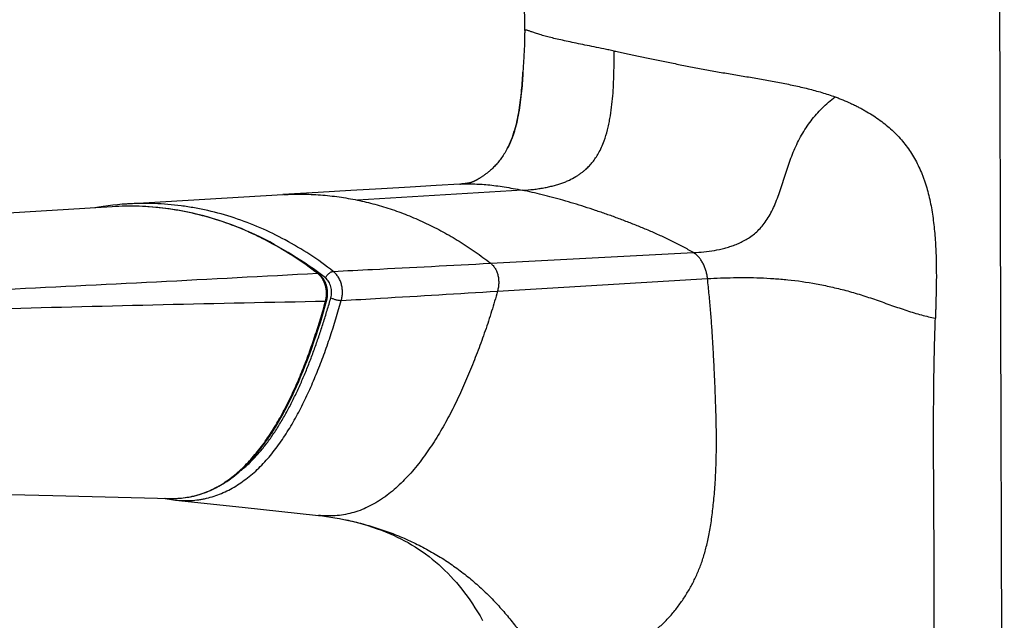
# Model space of a CAD drawing. Header units: millimetres. Extents: x 1 to 611, y -14 to 521.
# Tile 6 of 39: x 86 to 188, y 86 to 148. Entities that reach past the tile are written whole.
import ezdxf

# ---------------------------------------------------------------- set-up
doc = ezdxf.new("R2010")
doc.units = ezdxf.units.MM
doc.header["$LTSCALE"] = 23.1
doc.layers.get('0').update_dxf_attribs({"linetype": 'CONTINUOUS'})

msp = doc.modelspace()

# ---------------------------------------------------------------- linework, layer by layer
at = {"color": 7, "linetype": 'CONTINUOUS'}
for p, q in [((138.32, 147.01), (138.29, 156.15)), ((187.78, 4.66), (187.29, 156.31)), ((138.31, 146.31), (138.3, 146.12)), ((138.31, 146.5), (138.31, 146.31)), ((138.28, 145.38), (138.27, 145.18)), ((138.29, 145.75), (138.28, 145.57)), ((138.28, 145.57), (138.28, 145.38)), ((138.3, 145.94), (138.29, 145.75)), ((138.3, 146.12), (138.3, 145.94)), ((138.24, 144.52), (138.22, 144.16)), ((138.25, 144.86), (138.24, 144.52)), ((138.27, 145.18), (138.25, 144.86)), ((138.17, 143.37), (138.16, 143.08)), ((138.19, 143.64), (138.17, 143.37)), ((138.2, 143.91), (138.19, 143.64)), ((138.22, 144.16), (138.2, 143.91)), ((131.62, 131.19), (131.7, 131.19)), ((113.37, 130.09), (97.29, 129.13)), ((97.35, 129.14), (97.34, 129.14)), ((95.78, 128.85), (64.64, 126.95)), ((101.17, 98.79), (101.25, 98.77)), ((102.11, 98.62), (102.32, 98.6)), ((102.31, 98.6), (109.19, 97.86)), ((109.19, 97.86), (117.05, 97.02)), ((119.67, 96.61), (119.67, 96.61))]:
    msp.add_line(p, q, dxfattribs=at)
at = {"color": 9, "linetype": 'CONTINUOUS'}
for p, q in [((138.09, 130.55), (121.07, 129.54)), ((134.81, 123.02), (155.72, 124.12)), ((135.51, 120.14), (157.17, 121.44))]:
    msp.add_line(p, q, dxfattribs=at)
at = {"color": 7, "linetype": 'CONTINUOUS'}
for points in [[(138.32, 147.01), (138.32, 146.92), (138.32, 146.81), (138.31, 146.7), (138.31, 146.6), (138.31, 146.5)], [(138.16, 143.08), (138.14, 142.79), (138.12, 142.57), (138.11, 142.34), (138.09, 142.1), (138.08, 141.85), (138.06, 141.6), (138.04, 141.33), (138.01, 141.06), (137.99, 140.79), (137.96, 140.5), (137.93, 140.21), (137.9, 139.92), (137.86, 139.63), (137.82, 139.34), (137.78, 139.06), (137.74, 138.78), (137.69, 138.51), (137.64, 138.26), (137.59, 138), (137.54, 137.76), (137.49, 137.53), (137.43, 137.3), (137.37, 137.07), (137.31, 136.85), (137.25, 136.64), (137.18, 136.44), (137.11, 136.24), (137.05, 136.05), (136.98, 135.87), (136.91, 135.7), (136.84, 135.53), (136.77, 135.37), (136.7, 135.21), (136.63, 135.06), (136.55, 134.92), (136.52, 134.86)], [(136.52, 134.86), (136.49, 134.79), (136.41, 134.65), (136.33, 134.52), (136.26, 134.39), (136.18, 134.26), (136.1, 134.14), (136.02, 134.02), (135.94, 133.91), (135.86, 133.79), (135.78, 133.69), (135.7, 133.58), (135.61, 133.47), (135.53, 133.37), (135.44, 133.27), (135.36, 133.18), (135.27, 133.09), (135.19, 133), (135.11, 132.92), (135.03, 132.84), (134.95, 132.77), (134.88, 132.7), (134.8, 132.63), (134.73, 132.56), (134.66, 132.5), (134.58, 132.44), (134.51, 132.39), (134.45, 132.33), (134.38, 132.28), (134.31, 132.23), (134.25, 132.18), (134.18, 132.13), (134.12, 132.09), (134.06, 132.05), (134, 132), (133.94, 131.97), (133.89, 131.93), (133.84, 131.9), (133.78, 131.86), (133.74, 131.83), (133.69, 131.8), (133.65, 131.78), (133.6, 131.75), (133.56, 131.73), (133.52, 131.7), (133.48, 131.68), (133.44, 131.66), (133.41, 131.64), (133.37, 131.62), (133.33, 131.6), (133.3, 131.58), (133.26, 131.56), (133.23, 131.54), (133.2, 131.53), (133.16, 131.51), (133.13, 131.49), (133.1, 131.48), (133.07, 131.47), (133.04, 131.45), (133.02, 131.44), (132.99, 131.43), (132.97, 131.42), (132.95, 131.41), (132.93, 131.4), (132.91, 131.39), (132.9, 131.38), (132.88, 131.38), (132.87, 131.37), (132.86, 131.37), (132.85, 131.36), (132.84, 131.36), (132.83, 131.36), (132.83, 131.36), (132.83, 131.36), (132.82, 131.35), (132.82, 131.35), (132.82, 131.35), (132.81, 131.35), (132.81, 131.35), (132.81, 131.35), (132.81, 131.35), (132.8, 131.35), (132.8, 131.35), (132.8, 131.34), (132.79, 131.34), (132.78, 131.34), (132.78, 131.34), (132.77, 131.34), (132.76, 131.34), (132.76, 131.33), (132.75, 131.33), (132.74, 131.33), (132.74, 131.33), (132.73, 131.33), (132.72, 131.32), (132.71, 131.32), (132.7, 131.32), (132.69, 131.32), (132.67, 131.31), (132.66, 131.31), (132.64, 131.31), (132.63, 131.3), (132.61, 131.3), (132.58, 131.29), (132.56, 131.29), (132.53, 131.28), (132.51, 131.28), (132.48, 131.28), (132.45, 131.27), (132.42, 131.27), (132.39, 131.26), (132.35, 131.26), (132.32, 131.25), (132.28, 131.25), (132.24, 131.24), (132.19, 131.24), (132.15, 131.23), (132.1, 131.22), (132.05, 131.22), (132, 131.21), (131.94, 131.21), (131.88, 131.2), (131.82, 131.2), (131.76, 131.19), (131.7, 131.19)], [(131.62, 131.19), (129.18, 131.04), (126.49, 130.87), (123.56, 130.7), (120.4, 130.51), (117.02, 130.31), (113.37, 130.1)], [(97.29, 129.13), (96.81, 129.1), (96.32, 129.06), (95.83, 129.01), (95.35, 128.95), (94.86, 128.88), (94.38, 128.81), (93.99, 128.74)], [(117.08, 121.93), (116.64, 122.26), (116.2, 122.59), (115.75, 122.92), (115.29, 123.23), (114.83, 123.54), (114.37, 123.84), (113.91, 124.13), (113.44, 124.42), (112.97, 124.69), (112.49, 124.96), (112.02, 125.22), (111.54, 125.47), (111.06, 125.71), (110.57, 125.94), (110.09, 126.17), (109.6, 126.38), (109.1, 126.59), (108.61, 126.79), (108.11, 126.98), (107.61, 127.16), (107.11, 127.33), (106.61, 127.5), (106.11, 127.65), (105.6, 127.8), (105.09, 127.94), (104.59, 128.06), (104.08, 128.18), (103.57, 128.29), (103.05, 128.39), (102.54, 128.49), (102.03, 128.57), (101.51, 128.64), (101, 128.71), (100.48, 128.76), (99.96, 128.81), (99.45, 128.85), (98.93, 128.88), (98.41, 128.9), (97.89, 128.91), (97.38, 128.91), (96.86, 128.9), (96.34, 128.88), (95.78, 128.85)], [(117.89, 119.13), (117.9, 119.18), (117.92, 119.25), (117.94, 119.32), (117.95, 119.39), (117.96, 119.46), (117.97, 119.54), (117.98, 119.61), (117.99, 119.68), (117.99, 119.76), (117.99, 119.83), (117.99, 119.9), (117.99, 119.97), (117.99, 120.05), (117.99, 120.12), (117.98, 120.19), (117.97, 120.27), (117.96, 120.34), (117.95, 120.41), (117.94, 120.48), (117.92, 120.55), (117.9, 120.62), (117.88, 120.69), (117.86, 120.76), (117.84, 120.83), (117.82, 120.9), (117.79, 120.96), (117.76, 121.03), (117.73, 121.09), (117.7, 121.16), (117.67, 121.22), (117.63, 121.28), (117.6, 121.34), (117.56, 121.4), (117.52, 121.46), (117.48, 121.51), (117.44, 121.57), (117.4, 121.62), (117.36, 121.67), (117.31, 121.72), (117.26, 121.77), (117.22, 121.81), (117.17, 121.85), (117.12, 121.9), (117.08, 121.93)], [(101.77, 98.77), (101.96, 98.77), (102.19, 98.77), (102.42, 98.78), (102.65, 98.79), (102.88, 98.81), (103.11, 98.83), (103.33, 98.86), (103.55, 98.89), (103.77, 98.93), (103.99, 98.98), (104.21, 99.02), (104.43, 99.08), (104.64, 99.14), (104.86, 99.2), (105.07, 99.27), (105.28, 99.35), (105.49, 99.43), (105.71, 99.51), (105.92, 99.6), (106.13, 99.7), (106.33, 99.8), (106.54, 99.91), (106.75, 100.02), (106.96, 100.14), (107.17, 100.26), (107.37, 100.39), (107.58, 100.53), (107.79, 100.67), (108, 100.82), (108.2, 100.98), (108.41, 101.14), (108.62, 101.31), (108.83, 101.49), (109.04, 101.68), (109.25, 101.87), (109.46, 102.07), (109.67, 102.28), (109.88, 102.5), (110.09, 102.73), (110.3, 102.97), (110.52, 103.21), (110.73, 103.47), (110.95, 103.74), (111.17, 104.02), (111.38, 104.31), (111.6, 104.61), (111.82, 104.92), (112.04, 105.24), (112.26, 105.58), (112.49, 105.93), (112.71, 106.3), (112.94, 106.68), (113.17, 107.08), (113.4, 107.49), (113.63, 107.92), (113.86, 108.37), (114.09, 108.83), (114.32, 109.31), (114.55, 109.8), (114.78, 110.31), (115.01, 110.83), (115.24, 111.37), (115.47, 111.92), (115.69, 112.49), (115.92, 113.07), (116.14, 113.67), (116.36, 114.28), (116.58, 114.92), (116.8, 115.57), (117.02, 116.24), (117.24, 116.93), (117.46, 117.64), (117.68, 118.38), (117.89, 119.13)], [(56.36, 99.85), (89.66, 99.06), (101.77, 98.77)], [(101.25, 98.77), (101.46, 98.73), (101.68, 98.69), (101.9, 98.65), (102.11, 98.62)], [(117.05, 97.02), (117.45, 96.97), (117.87, 96.91), (118.31, 96.85), (118.75, 96.78), (119.21, 96.7), (119.67, 96.61)], [(119.67, 96.61), (120.15, 96.5), (120.66, 96.38), (121.17, 96.25), (121.66, 96.11), (122.15, 95.97), (122.63, 95.81), (123.09, 95.65), (123.54, 95.49), (123.97, 95.32), (124.38, 95.15), (124.77, 94.97), (125.16, 94.79), (125.54, 94.61), (125.91, 94.41), (126.29, 94.21), (126.65, 94), (127.02, 93.78), (127.38, 93.54), (127.74, 93.3), (128.1, 93.05), (128.45, 92.79), (128.79, 92.51), (129.13, 92.24), (129.46, 91.95), (129.78, 91.66), (130.09, 91.35), (130.4, 91.05), (130.7, 90.73), (130.99, 90.41), (131.28, 90.09), (131.56, 89.75), (131.84, 89.41), (132.11, 89.05), (132.39, 88.68), (132.66, 88.3), (132.93, 87.91), (133.19, 87.5), (133.46, 87.08), (133.72, 86.65), (133.97, 86.2)]]:
    msp.add_lwpolyline(points, dxfattribs=at)
at = {"color": 9, "linetype": 'CONTINUOUS'}
for centre, radius, start, end in [((96.16, 93.88), 35.07, 51.9682, 58.7574), ((101.31, 99.06), 0.294, 247.2087, 258.2817)]:
    msp.add_arc(centre, radius, start, end, dxfattribs=at)
for points, knots in [([(147.55, 144.91), (147.37, 144.95), (147.01, 145.02), (146.32, 145.16), (145.49, 145.33), (144.54, 145.52), (143.65, 145.7), (142.81, 145.88), (142.05, 146.05), (141.35, 146.21), (140.72, 146.36), (140.16, 146.52), (139.74, 146.64), (139.45, 146.74), (139.25, 146.81), (139.07, 146.87), (138.91, 146.93), (138.77, 146.97), (138.65, 147.02), (138.56, 147.04), (138.5, 147.06), (138.46, 147.07), (138.43, 147.07), (138.4, 147.07), (138.37, 147.07), (138.35, 147.07), (138.33, 147.06), (138.32, 147.04), (138.32, 147.02), (138.32, 147.01)], [0, 0, 0, 0, 0.057655, 0.113919, 0.222086, 0.324183, 0.419922, 0.509041, 0.591332, 0.666609, 0.734709, 0.795504, 0.848859, 0.872645, 0.894441, 0.914199, 0.931869, 0.947407, 0.960775, 0.971944, 0.976695, 0.980892, 0.984545, 0.987669, 0.990298, 0.992495, 0.994368, 0.996099, 1, 1, 1, 1]), ([(146.51, 135.65), (146.64, 136.02), (146.81, 136.58), (146.99, 137.35), (147.15, 138.13), (147.29, 139.1), (147.41, 140.28), (147.48, 141.44), (147.52, 142.6), (147.54, 143.76), (147.55, 144.53), (147.55, 144.91)], [0, 0, 0, 0, 0.125819, 0.189246, 0.252715, 0.379294, 0.50506, 0.629926, 0.753958, 0.877273, 1, 1, 1, 1]), ([(147.55, 144.91), (147.75, 144.87), (148.16, 144.78), (148.99, 144.61), (150.07, 144.38), (151.4, 144.1), (152.77, 143.82), (154.18, 143.53), (155.62, 143.25), (157.09, 142.97), (158.33, 142.75), (159.32, 142.58), (160.33, 142.41), (161.59, 142.2), (162.85, 141.98), (163.85, 141.8), (164.6, 141.66), (165.34, 141.52), (166.08, 141.36), (166.81, 141.2), (167.77, 140.96), (168.72, 140.71), (169.64, 140.42), (170.09, 140.26), (170.32, 140.18)], [0, 0, 0, 0, 0.026637, 0.05391, 0.110224, 0.168662, 0.228951, 0.290816, 0.353986, 0.418197, 0.483192, 0.515904, 0.548719, 0.614529, 0.680361, 0.713198, 0.745936, 0.778537, 0.810966, 0.843184, 0.875159, 0.938244, 0.969301, 1, 1, 1, 1]), ([(136.52, 134.86), (136.68, 135.16), (136.97, 135.79), (137.3, 136.77), (137.56, 137.78), (137.75, 138.81), (137.89, 139.84), (138, 140.86), (138.08, 141.88), (138.12, 142.55), (138.15, 142.89)], [0, 0, 0, 0, 0.124151, 0.24989, 0.376276, 0.502786, 0.629018, 0.754476, 0.878454, 1, 1, 1, 1]), ([(155.72, 124.12), (156.08, 124.14), (156.8, 124.19), (157.88, 124.34), (158.77, 124.53), (159.47, 124.73), (159.99, 124.91), (160.51, 125.13), (161.02, 125.39), (161.53, 125.69), (162.01, 126.06), (162.49, 126.49), (162.93, 126.99), (163.35, 127.58), (163.73, 128.23), (164.08, 128.96), (164.38, 129.73), (164.66, 130.54), (164.93, 131.37), (165.2, 132.2), (165.47, 133.03), (165.77, 133.86), (166.09, 134.67), (166.46, 135.47), (166.87, 136.25), (167.33, 137), (167.84, 137.71), (168.39, 138.39), (168.99, 139.03), (169.64, 139.63), (170.09, 140), (170.32, 140.18)], [0, 0, 0, 0, 0.046527, 0.092997, 0.139605, 0.163075, 0.186746, 0.210723, 0.235153, 0.260228, 0.286207, 0.31341, 0.342165, 0.372755, 0.405306, 0.439668, 0.475455, 0.512186, 0.549444, 0.586947, 0.624529, 0.662108, 0.699663, 0.737201, 0.774739, 0.812293, 0.849866, 0.887448, 0.925017, 0.962545, 1, 1, 1, 1]), ([(170.32, 140.18), (170.46, 140.13), (170.73, 140.03), (171.27, 139.81), (171.8, 139.59), (172.32, 139.34), (172.7, 139.15), (173.07, 138.96), (173.55, 138.69), (174.14, 138.34), (174.81, 137.88), (175.45, 137.4), (176.06, 136.88), (176.63, 136.34), (177.17, 135.76), (177.66, 135.15), (178.11, 134.5), (178.53, 133.83), (178.9, 133.12), (179.18, 132.5), (179.38, 132), (179.57, 131.48), (179.78, 130.81), (180, 130), (180.19, 129.16), (180.34, 128.3), (180.46, 127.43), (180.6, 126.24), (180.71, 124.74), (180.76, 123.23), (180.77, 122.01), (180.77, 121.08), (180.75, 120.16), (180.73, 119.39), (180.72, 118.77), (180.7, 118.3), (180.69, 117.84), (180.68, 117.53), (180.67, 117.37)], [0, 0, 0, 0, 0.016081, 0.032038, 0.063574, 0.079154, 0.09461, 0.109944, 0.12516, 0.155247, 0.184913, 0.214215, 0.243217, 0.272003, 0.30067, 0.329319, 0.358058, 0.386984, 0.416195, 0.445769, 0.460717, 0.47578, 0.506249, 0.537177, 0.568547, 0.600325, 0.632468, 0.664932, 0.730677, 0.797293, 0.830849, 0.864528, 0.898307, 0.932159, 0.949106, 0.966064, 0.983028, 1, 1, 1, 1]), ([(145.92, 134.36), (146.03, 134.56), (146.25, 134.98), (146.42, 135.42), (146.51, 135.65)], [0, 0, 0, 0, 0.492799, 1, 1, 1, 1]), ([(144.64, 132.73), (144.76, 132.84), (144.99, 133.08), (145.33, 133.46), (145.64, 133.89), (145.83, 134.2), (145.92, 134.36)], [0, 0, 0, 0, 0.234789, 0.479574, 0.734772, 1, 1, 1, 1]), ([(138.09, 130.55), (138.47, 130.57), (139.03, 130.62), (139.76, 130.71), (140.28, 130.8), (140.78, 130.9), (141.26, 131.01), (141.71, 131.13), (142.14, 131.28), (142.54, 131.43), (143.03, 131.64), (143.47, 131.88), (143.88, 132.13), (144.15, 132.33), (144.4, 132.52), (144.56, 132.66), (144.64, 132.73)], [0, 0, 0, 0, 0.161622, 0.239334, 0.314554, 0.387075, 0.456782, 0.523568, 0.58738, 0.648255, 0.706247, 0.813631, 0.863021, 0.910115, 0.955581, 1, 1, 1, 1]), ([(131.64, 131.19), (131.86, 131.2), (132.31, 131.22), (133.01, 131.21), (133.75, 131.18), (134.53, 131.12), (135.36, 131.02), (136.23, 130.9), (137.14, 130.74), (137.77, 130.62), (138.09, 130.55)], [0, 0, 0, 0, 0.101127, 0.208291, 0.32192, 0.442544, 0.570502, 0.705971, 0.849102, 1, 1, 1, 1]), ([(113.43, 130.1), (113.75, 130.12), (114.38, 130.14), (115.34, 130.15), (116.3, 130.13), (117.26, 130.07), (118.21, 129.99), (119.17, 129.87), (120.12, 129.72), (120.76, 129.6), (121.07, 129.54)], [0, 0, 0, 0, 0.124258, 0.248649, 0.373213, 0.497992, 0.623023, 0.74834, 0.873988, 1, 1, 1, 1]), ([(155.72, 124.12), (155.37, 124.32), (154.65, 124.72), (153.74, 125.19), (153, 125.54), (152.45, 125.8), (151.89, 126.06), (151.32, 126.31), (150.75, 126.55), (150.19, 126.78), (149.62, 127.01), (148.86, 127.31), (148.09, 127.6), (147.33, 127.88), (146.57, 128.15), (145.62, 128.47), (144.13, 128.96), (142.3, 129.52), (140.49, 130), (139.1, 130.33), (138.42, 130.48), (138.09, 130.55)], [0, 0, 0, 0, 0.064921, 0.130107, 0.162765, 0.195449, 0.228148, 0.260849, 0.293541, 0.326213, 0.358848, 0.391432, 0.45638, 0.488705, 0.520905, 0.58485, 0.648058, 0.771529, 0.889563, 0.945895, 1, 1, 1, 1]), ([(118.57, 122.18), (117.79, 122.79), (116.18, 123.95), (113.66, 125.45), (111.06, 126.72), (108.39, 127.73), (106.12, 128.37), (104.28, 128.74), (102.44, 129.02), (100.13, 129.22), (98.27, 129.19), (97.35, 129.14)], [0, 0, 0, 0, 0.130539, 0.258952, 0.38546, 0.510321, 0.633837, 0.695213, 0.756386, 0.878294, 1, 1, 1, 1]), ([(121.07, 129.54), (121.37, 129.47), (121.98, 129.34), (122.88, 129.11), (123.77, 128.85), (124.66, 128.56), (125.55, 128.25), (126.72, 127.79), (127.88, 127.28), (129.03, 126.72), (129.88, 126.27), (130.73, 125.79), (131.56, 125.29), (132.39, 124.76), (133.48, 124.02), (134.28, 123.43), (134.81, 123.02)], [0, 0, 0, 0, 0.06028, 0.120771, 0.181495, 0.242471, 0.303718, 0.365265, 0.489329, 0.551884, 0.614791, 0.678059, 0.741699, 0.805717, 0.870109, 1, 1, 1, 1]), ([(116.97, 121.96), (116.19, 122.57), (114.58, 123.71), (112.48, 124.96), (110.75, 125.84), (109.02, 126.63), (106.8, 127.47), (104.08, 128.22), (101.33, 128.71), (98.55, 128.94), (96.7, 128.91), (95.78, 128.85)], [0, 0, 0, 0, 0.130512, 0.25891, 0.322393, 0.385429, 0.510274, 0.633789, 0.756322, 0.878259, 1, 1, 1, 1]), ([(157.17, 121.44), (157.17, 121.47), (157.16, 121.53), (157.15, 121.66), (157.12, 121.81), (157.08, 122), (157.03, 122.19), (156.97, 122.38), (156.9, 122.57), (156.83, 122.75), (156.74, 122.94), (156.65, 123.11), (156.55, 123.28), (156.45, 123.42), (156.37, 123.53), (156.31, 123.61), (156.25, 123.68), (156.16, 123.78), (156.06, 123.87), (155.96, 123.95), (155.88, 124.01), (155.8, 124.07), (155.75, 124.1), (155.72, 124.12)], [0, 0, 0, 0, 0.02918, 0.058827, 0.119221, 0.18077, 0.243132, 0.306051, 0.369307, 0.432755, 0.49627, 0.559767, 0.623174, 0.686453, 0.718037, 0.74958, 0.78107, 0.812506, 0.875251, 0.906535, 0.937748, 0.9689, 1, 1, 1, 1]), ([(118.57, 122.18), (119.92, 122.25), (125.34, 122.53), (130.75, 122.81), (134.81, 123.02)], [0, 0, 0, 0, 0.250064, 1, 1, 1, 1]), ([(134.81, 123.02), (134.9, 122.95), (135.08, 122.78), (135.29, 122.48), (135.46, 122.14), (135.57, 121.76), (135.63, 121.36), (135.64, 120.95), (135.61, 120.54), (135.55, 120.27), (135.51, 120.14)], [0, 0, 0, 0, 0.114619, 0.232066, 0.353097, 0.477959, 0.606273, 0.736994, 0.868767, 1, 1, 1, 1]), ([(116.97, 121.96), (111.43, 121.66), (100.34, 121.08), (78.11, 119.96), (61.41, 119.18), (50.27, 118.68)], [0, 0, 0, 0, 0.249118, 0.498818, 1, 1, 1, 1]), ([(117.78, 119.09), (117.81, 119.22), (117.87, 119.49), (117.89, 119.9), (117.87, 120.31), (117.78, 120.7), (117.65, 121.08), (117.47, 121.42), (117.24, 121.72), (117.06, 121.89), (116.97, 121.96)], [0, 0, 0, 0, 0.128622, 0.258767, 0.389053, 0.518087, 0.644581, 0.767473, 0.886039, 1, 1, 1, 1]), ([(116.97, 121.96), (116.99, 121.96), (117.02, 121.96), (117.05, 121.94), (117.07, 121.93), (117.08, 121.93)], [0, 0, 0, 0, 0.524194, 0.765521, 1, 1, 1, 1]), ([(117.76, 121.5), (117.79, 121.54), (117.83, 121.63), (117.92, 121.76), (118.02, 121.87), (118.13, 121.97), (118.24, 122.06), (118.35, 122.12), (118.46, 122.17), (118.54, 122.18), (118.57, 122.18)], [0, 0, 0, 0, 0.135937, 0.275755, 0.415681, 0.551934, 0.680986, 0.799853, 0.906438, 1, 1, 1, 1]), ([(119.4, 119.18), (119.44, 119.32), (119.5, 119.6), (119.53, 120.02), (119.5, 120.45), (119.42, 120.87), (119.28, 121.26), (119.09, 121.62), (118.85, 121.93), (118.67, 122.11), (118.57, 122.18)], [0, 0, 0, 0, 0.128286, 0.258258, 0.388513, 0.517622, 0.644255, 0.767301, 0.88599, 1, 1, 1, 1]), ([(118.32, 119.46), (118.38, 119.64), (118.43, 120.03), (118.37, 120.51), (118.24, 120.87), (118.12, 121.11), (117.96, 121.33), (117.83, 121.45), (117.76, 121.5)], [0, 0, 0, 0, 0.258305, 0.517369, 0.644071, 0.767161, 0.88589, 1, 1, 1, 1]), ([(139.94, 81.75), (140.11, 81.71), (140.43, 81.66), (140.85, 81.61), (141.2, 81.6), (141.46, 81.59), (141.72, 81.59), (141.98, 81.6), (142.24, 81.62), (142.49, 81.64), (142.73, 81.67), (143.06, 81.72), (143.47, 81.78), (143.98, 81.88), (144.5, 81.99), (145.05, 82.11), (145.61, 82.26), (146.19, 82.42), (146.76, 82.6), (147.23, 82.76), (147.6, 82.89), (147.88, 83), (148.14, 83.1), (148.41, 83.21), (148.69, 83.33), (149.05, 83.5), (149.51, 83.72), (150.03, 84.01), (150.54, 84.31), (150.94, 84.57), (151.26, 84.78), (151.49, 84.95), (151.71, 85.12), (152.01, 85.36), (152.38, 85.68), (152.81, 86.09), (153.36, 86.66), (153.86, 87.27), (154.33, 87.9), (154.66, 88.38), (154.97, 88.86), (155.37, 89.52), (155.82, 90.36), (156.31, 91.44), (156.65, 92.38), (156.89, 93.17), (157.05, 93.79), (157.21, 94.45), (157.35, 95.15), (157.48, 95.88), (157.64, 96.95), (157.77, 98.06), (157.88, 99.24), (157.98, 100.53), (158.05, 101.87), (158.08, 103.28), (158.1, 104.4), (158.09, 105.56), (158.07, 106.77), (158.03, 108.02), (157.99, 109.33), (157.93, 110.68), (157.87, 112.09), (157.79, 113.54), (157.71, 115.04), (157.61, 116.58), (157.49, 118.16), (157.34, 119.78), (157.23, 120.88), (157.17, 121.44)], [0, 0, 0, 0, 0.009807, 0.019806, 0.02492, 0.030129, 0.035375, 0.040549, 0.045569, 0.050477, 0.055354, 0.060251, 0.070087, 0.080101, 0.090648, 0.101764, 0.113365, 0.125273, 0.137194, 0.148955, 0.154745, 0.160465, 0.166151, 0.171888, 0.177751, 0.18372, 0.195737, 0.207634, 0.219276, 0.230589, 0.236169, 0.241743, 0.247354, 0.25304, 0.264607, 0.276319, 0.288081, 0.311475, 0.323042, 0.334499, 0.345843, 0.357118, 0.379751, 0.402906, 0.426779, 0.43909, 0.451788, 0.465057, 0.479073, 0.493848, 0.509363, 0.542697, 0.560565, 0.579259, 0.619187, 0.640449, 0.662572, 0.685544, 0.709385, 0.734132, 0.759856, 0.786639, 0.814466, 0.843225, 0.872823, 0.903256, 0.934544, 0.966754, 1, 1, 1, 1]), ([(157.17, 121.44), (157.61, 121.47), (158.51, 121.51), (160.31, 121.56), (162.15, 121.55), (164.01, 121.45), (165.95, 121.29), (167.92, 121.01), (169.91, 120.6), (171.19, 120.29), (172.22, 120), (173.01, 119.76), (173.79, 119.51), (174.58, 119.24), (175.37, 118.96), (176.16, 118.68), (176.94, 118.41), (177.96, 118.06), (178.96, 117.75), (179.95, 117.51), (180.43, 117.42), (180.67, 117.37)], [0, 0, 0, 0, 0.055303, 0.111284, 0.225635, 0.284268, 0.344061, 0.467768, 0.53205, 0.598088, 0.631755, 0.66582, 0.700226, 0.734885, 0.769667, 0.804407, 0.838905, 0.872933, 0.938631, 0.969912, 1, 1, 1, 1]), ([(135.51, 120.14), (135.32, 119.45), (134.92, 118.08), (134.25, 116.05), (133.64, 114.38), (133.13, 113.06), (132.74, 112.07), (132.33, 111.1), (131.91, 110.13), (131.47, 109.17), (131.01, 108.23), (130.53, 107.3), (129.87, 106.09), (129.17, 104.91), (128.41, 103.77), (127.83, 102.94), (127.22, 102.15), (126.58, 101.39), (125.91, 100.67), (125.22, 100), (124.5, 99.38), (123.87, 98.9), (123.35, 98.56), (122.83, 98.24), (122.16, 97.88), (121.34, 97.53), (120.5, 97.26), (119.64, 97.07), (118.78, 96.97), (117.91, 96.95), (117.33, 96.99), (117.05, 97.02)], [0, 0, 0, 0, 0.06735, 0.13449, 0.20141, 0.234783, 0.268093, 0.301329, 0.334481, 0.367531, 0.400462, 0.433256, 0.465895, 0.530613, 0.562653, 0.594435, 0.625928, 0.657093, 0.687885, 0.718255, 0.748172, 0.777628, 0.792184, 0.806626, 0.835164, 0.863274, 0.891015, 0.918466, 0.945719, 0.972869, 1, 1, 1, 1]), ([(119.4, 119.18), (120.75, 119.26), (126.12, 119.58), (131.49, 119.9), (135.51, 120.14)], [0, 0, 0, 0, 0.250084, 1, 1, 1, 1]), ([(117.78, 119.09), (112.19, 118.98), (101.02, 118.74), (84.26, 118.32), (67.48, 117.84), (56.29, 117.48), (50.69, 117.29)], [0, 0, 0, 0, 0.249608, 0.49948, 0.749611, 1, 1, 1, 1]), ([(101.77, 98.77), (102.02, 98.77), (102.53, 98.77), (103.29, 98.85), (104.04, 98.98), (104.79, 99.18), (105.52, 99.44), (106.24, 99.76), (106.94, 100.14), (107.61, 100.58), (108.27, 101.07), (108.9, 101.6), (109.5, 102.18), (110.28, 103.01), (111.01, 103.9), (111.69, 104.84), (112.34, 105.82), (113.1, 107.09), (113.94, 108.69), (114.71, 110.34), (115.43, 112.03), (116.08, 113.76), (116.69, 115.51), (117.26, 117.29), (117.61, 118.49), (117.78, 119.09)], [0, 0, 0, 0, 0.027459, 0.054954, 0.082556, 0.110333, 0.138351, 0.166669, 0.19533, 0.224363, 0.253786, 0.283601, 0.313799, 0.344361, 0.406477, 0.437997, 0.469785, 0.534064, 0.599148, 0.664889, 0.731167, 0.797887, 0.86497, 0.932358, 1, 1, 1, 1]), ([(102.32, 98.6), (102.58, 98.57), (103.11, 98.54), (103.91, 98.55), (104.58, 98.61), (105.1, 98.7), (105.63, 98.81), (106.28, 98.99), (107.05, 99.28), (107.8, 99.63), (108.53, 100.04), (109.23, 100.51), (109.92, 101.03), (110.58, 101.59), (111.21, 102.21), (111.81, 102.87), (112.39, 103.56), (112.94, 104.29), (113.64, 105.3), (114.29, 106.36), (114.9, 107.46), (115.48, 108.58), (116.03, 109.73), (116.54, 110.9), (116.91, 111.79), (117.27, 112.69), (117.72, 113.9), (118.47, 116.05), (119.04, 117.93), (119.4, 119.18)], [0, 0, 0, 0, 0.027587, 0.055149, 0.082756, 0.096604, 0.110493, 0.138425, 0.166626, 0.195144, 0.22401, 0.253248, 0.282871, 0.31289, 0.343308, 0.374112, 0.405274, 0.436763, 0.468547, 0.532877, 0.565383, 0.598082, 0.663973, 0.697135, 0.730419, 0.763813, 0.79731, 0.864586, 1, 1, 1, 1]), ([(108.74, 101.42), (109.06, 101.66), (109.68, 102.17), (110.54, 103.03), (111.34, 103.96), (112.1, 104.96), (112.8, 106.02), (113.46, 107.12), (114.09, 108.26), (114.67, 109.43), (115.22, 110.62), (115.74, 111.84), (116.23, 113.07), (116.69, 114.33), (117.13, 115.59), (117.55, 116.87), (117.94, 118.16), (118.2, 119.03), (118.32, 119.46)], [0, 0, 0, 0, 0.057331, 0.115771, 0.175268, 0.235701, 0.296938, 0.358868, 0.421391, 0.484415, 0.547867, 0.611683, 0.67581, 0.740215, 0.804877, 0.869767, 0.93483, 1, 1, 1, 1]), ([(117.78, 119.09), (117.79, 119.09), (117.81, 119.09), (117.84, 119.1), (117.86, 119.1), (117.89, 119.11), (117.89, 119.13)], [0, 0, 0, 0, 0.368709, 0.522411, 0.655433, 1, 1, 1, 1]), ([(118.32, 119.46), (118.36, 119.44), (118.45, 119.4), (118.59, 119.35), (118.73, 119.3), (118.88, 119.26), (119.03, 119.23), (119.17, 119.2), (119.29, 119.19), (119.37, 119.18), (119.4, 119.18)], [0, 0, 0, 0, 0.12158, 0.253883, 0.392143, 0.531328, 0.666363, 0.792359, 0.904841, 1, 1, 1, 1]), ([(147.88, 42.64), (148.28, 42.55), (149.1, 42.42), (150.15, 42.35), (151.01, 42.35), (151.67, 42.37), (152.33, 42.41), (153.23, 42.51), (154.37, 42.68), (155.74, 42.97), (157.12, 43.34), (158.5, 43.78), (159.88, 44.29), (161.25, 44.86), (162.61, 45.49), (163.96, 46.17), (165.27, 46.91), (166.56, 47.71), (167.82, 48.56), (168.84, 49.31), (169.63, 49.94), (170.21, 50.43), (170.77, 50.93), (171.51, 51.62), (172.4, 52.51), (173.41, 53.64), (174.35, 54.82), (175.22, 56.06), (176.01, 57.34), (176.61, 58.46), (177.04, 59.37), (177.44, 60.3), (177.9, 61.48), (178.37, 62.92), (178.77, 64.38), (179.12, 65.86), (179.5, 67.83), (179.8, 69.82), (180.02, 71.81), (180.2, 73.79), (180.33, 75.77), (180.42, 77.75), (180.47, 79.22), (180.5, 80.7), (180.53, 82.66), (180.56, 85.11), (180.56, 88.04), (180.56, 90.97), (180.54, 93.9), (180.52, 96.82), (180.5, 99.75), (180.49, 102.68), (180.48, 105.61), (180.49, 108.54), (180.52, 110.99), (180.55, 112.95), (180.58, 114.42), (180.62, 115.9), (180.65, 116.88), (180.67, 117.37)], [0, 0, 0, 0, 0.013073, 0.02654, 0.033422, 0.040401, 0.047474, 0.054639, 0.069229, 0.084138, 0.099328, 0.114759, 0.130392, 0.146187, 0.162108, 0.178122, 0.194198, 0.21031, 0.226435, 0.242557, 0.250613, 0.258665, 0.266711, 0.274752, 0.290816, 0.306864, 0.322904, 0.338947, 0.355003, 0.371083, 0.379134, 0.38719, 0.403311, 0.419436, 0.435552, 0.451647, 0.46771, 0.499707, 0.515636, 0.531517, 0.563133, 0.578875, 0.594578, 0.610247, 0.625889, 0.657111, 0.688279, 0.719407, 0.750506, 0.781592, 0.812678, 0.84378, 0.874912, 0.906088, 0.93732, 0.952961, 0.96862, 0.984299, 1, 1, 1, 1]), ([(119.67, 96.61), (120.25, 96.49), (121.39, 96.22), (122.8, 95.81), (123.9, 95.45), (124.98, 95.05), (126.29, 94.5), (127.81, 93.76), (129.26, 92.95), (130.66, 92.05), (131.98, 91.09), (133.23, 90.06), (134.4, 88.98), (135.51, 87.84), (136.54, 86.67), (137.5, 85.46), (138.66, 83.85), (139.45, 82.59), (139.94, 81.75)], [0, 0, 0, 0, 0.068231, 0.135707, 0.169147, 0.202384, 0.26825, 0.333347, 0.397706, 0.461359, 0.524337, 0.586661, 0.648323, 0.709286, 0.769491, 0.828836, 0.887169, 1, 1, 1, 1])]:
    msp.add_open_spline(points, degree=3, knots=knots, dxfattribs=at)

doc.saveas('drawing.dxf')
